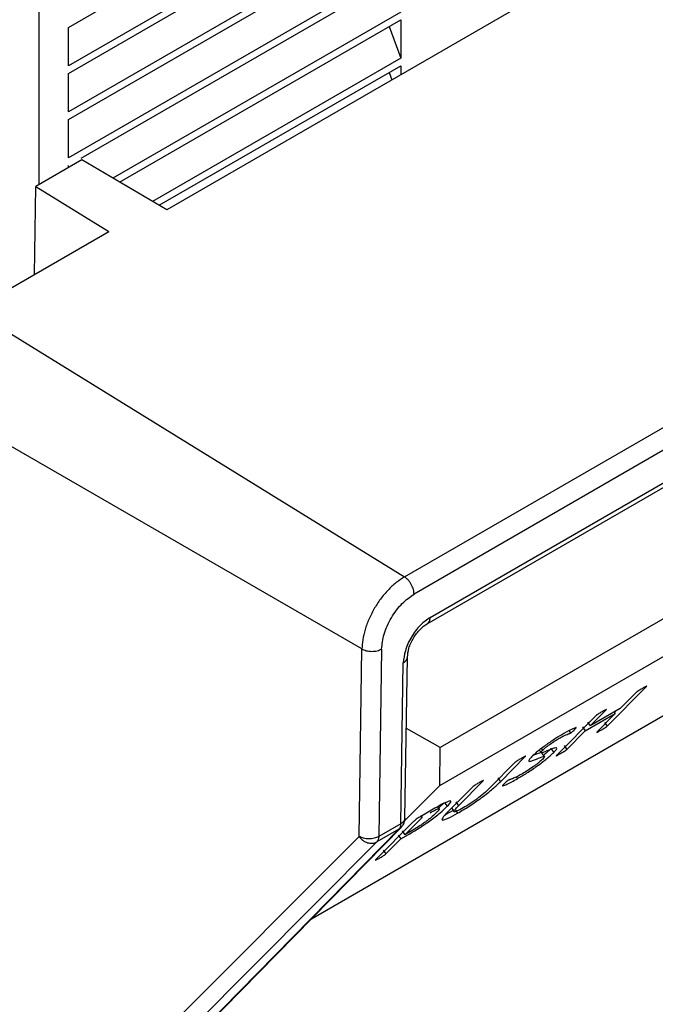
# Model space of a CAD drawing. Header units: millimetres. Extents: x 224 to 956, y 38 to 794.
# Tile 120 of 131: x 915 to 929, y 654 to 675. Entities that reach past the tile are written whole.
import ezdxf

# ---------------------------------------------------------------- set-up
doc = ezdxf.new("R2010")
doc.units = ezdxf.units.MM

msp = doc.modelspace()

# ---------------------------------------------------------------- linework, layer by layer
at = {"color": 179, "linetype": 'Continuous', "lineweight": 25}
for p, q in [((915.629, 690.187), (915.629, 671.283)), ((916.266, 674.632), (923.337, 678.714)), ((923.337, 677.897), (916.266, 673.815)), ((916.266, 673.652), (923.337, 677.734)), ((929.745, 677.321), (918.358, 670.747)), ((923.337, 676.917), (916.266, 672.835)), ((916.266, 672.672), (923.337, 676.754)), ((923.337, 675.938), (916.266, 671.856)), ((916.534, 671.847), (923.337, 675.774)), ((923.337, 674.958), (917.21, 671.421)), ((917.35, 671.339), (923.337, 674.794)), ((923.337, 674.794), (923.337, 673.978)), ((916.266, 673.815), (916.266, 674.632)), ((923.091, 674.653), (923.337, 673.978)), ((923.337, 673.978), (918.052, 670.927)), ((923.415, 662.937), (942.648, 674.04)), ((918.192, 670.845), (923.337, 673.815)), ((923.337, 673.815), (923.337, 673.621)), ((916.266, 672.835), (916.266, 673.652)), ((923.091, 673.673), (923.149, 673.513)), ((942.853, 673.672), (923.619, 662.569)), ((916.266, 671.856), (916.266, 672.672)), ((923.962, 662.073), (942.489, 672.768)), ((923.9, 661.94), (942.426, 672.635)), ((916.544, 671.812), (915.567, 671.248)), ((918.358, 670.747), (916.544, 671.812)), ((916.266, 671.651), (916.266, 671.692)), ((909.629, 671.451), (923.415, 662.937)), ((915.538, 669.373), (915.567, 671.248)), ((915.567, 671.248), (917.122, 670.287)), ((914.576, 668.818), (917.122, 670.287)), ((942.178, 669.696), (924.178, 659.305)), ((922.509, 661.403), (908.478, 669.503)), ((924.171, 658.5), (942.159, 668.884)), ((921.433, 655.66), (939.296, 665.972)), ((922.448, 657.413), (922.509, 661.403)), ((922.929, 661.401), (922.868, 657.411)), ((923.426, 657.805), (923.478, 661.228)), ((923.338, 657.683), (923.391, 661.106)), ((927.731, 659.76), (928.568, 660.605)), ((928.349, 660.478), (928.007, 660.134)), ((928.007, 660.134), (927.369, 659.765)), ((927.369, 659.765), (927.711, 660.11)), ((927.905, 660.075), (927.885, 660.055)), ((927.49, 659.982), (926.652, 659.137)), ((927.265, 659.661), (927.903, 660.029)), ((927.903, 660.029), (927.511, 659.633)), ((927.881, 660.061), (927.903, 660.029)), ((924.178, 659.305), (923.455, 659.71)), ((926.872, 659.265), (927.265, 659.661)), ((926.919, 659.661), (926.952, 659.614)), ((927.208, 659.742), (927.265, 659.661)), ((927.312, 659.846), (927.369, 659.765)), ((927.673, 659.841), (927.731, 659.76)), ((924.171, 658.5), (924.178, 659.305)), ((926.358, 659.249), (926.332, 659.287)), ((926.534, 659.281), (926.592, 659.2)), ((926.815, 659.346), (926.872, 659.265)), ((925.458, 658.578), (925.993, 659.118)), ((926.365, 659.151), (926.336, 659.192)), ((926.393, 659.111), (926.365, 659.151)), ((925.773, 658.991), (925.24, 658.453)), ((925.401, 658.659), (925.458, 658.578)), ((925.794, 658.679), (925.82, 658.642)), ((923.42, 657.749), (924.171, 658.5)), ((924.871, 658.47), (924.326, 657.921)), ((924.564, 658.066), (925.091, 658.597)), ((924.061, 658.012), (923.739, 657.826)), ((924.158, 658.002), (924.125, 658.047)), ((924.27, 658.136), (924.144, 658.021)), ((924.27, 658.136), (924.298, 658.095)), ((924.298, 658.095), (924.327, 658.055)), ((924.413, 658.02), (924.47, 657.939)), ((924.506, 658.147), (924.564, 658.066)), ((923.426, 657.45), (923.789, 657.816)), ((923.759, 657.859), (923.789, 657.816)), ((924.45, 657.967), (924.293, 657.883)), ((924.502, 657.972), (924.547, 657.907)), ((915.54, 649.674), (923.298, 657.566)), ((915.61, 649.736), (923.352, 657.612)), ((923.61, 657.73), (922.8, 656.914)), ((923.298, 657.566), (922.828, 657.295)), ((923.338, 657.683), (922.868, 657.411)), ((914.422, 649.366), (922.448, 657.413)), ((923.02, 657.041), (923.336, 657.359)), ((923.278, 657.44), (923.336, 657.359)), ((923.336, 657.359), (923.502, 657.455)), ((923.369, 657.531), (923.426, 657.45)), ((923.596, 657.548), (923.426, 657.45)), ((922.828, 657.295), (914.801, 649.248)), ((922.963, 657.122), (923.02, 657.041))]:
    msp.add_line(p, q, dxfattribs=at)
at = {"color": 8, "linetype": 'Continuous', "lineweight": 25}
msp.add_line((923.298, 657.566), (923.339, 657.6), dxfattribs=at)
at = {"color": 179, "linetype": 'Continuous', "lineweight": 25}
for points, knots in [([(923.415, 662.937), (923.36, 662.902), (923.248, 662.83), (923.082, 662.678), (922.92, 662.492), (922.776, 662.277), (922.658, 662.047), (922.573, 661.817), (922.52, 661.598), (922.512, 661.467), (922.509, 661.403)], [0, 0, 0, 0, 0.116516, 0.240011, 0.368642, 0.499999, 0.631359, 0.759988, 0.883482, 1, 1, 1, 1]), ([(923.619, 662.569), (923.617, 662.601), (923.614, 662.65), (923.589, 662.722), (923.562, 662.776), (923.53, 662.828), (923.481, 662.887), (923.441, 662.917), (923.415, 662.937)], [0, 0, 0, 0, 0.239695, 0.368508, 0.499997, 0.631477, 0.760291, 1, 1, 1, 1]), ([(922.929, 661.401), (922.94, 661.504), (922.956, 661.662), (923.043, 661.892), (923.133, 662.067), (923.243, 662.23), (923.402, 662.418), (923.534, 662.51), (923.619, 662.569)], [0, 0, 0, 0, 0.2394583, 0.3683616, 0.4999993, 0.6316379, 0.7605436, 1, 1, 1, 1]), ([(923.962, 662.073), (923.892, 662.024), (923.783, 661.948), (923.65, 661.792), (923.559, 661.657), (923.485, 661.512), (923.413, 661.322), (923.399, 661.191), (923.391, 661.106)], [0, 0, 0, 0, 0.239457, 0.36836, 0.499999, 0.631639, 0.760546, 1, 1, 1, 1]), ([(923.478, 661.228), (923.485, 661.291), (923.495, 661.387), (923.548, 661.527), (923.603, 661.633), (923.67, 661.733), (923.767, 661.848), (923.848, 661.904), (923.9, 661.94)], [0, 0, 0, 0, 0.239171, 0.367998, 0.499611, 0.631274, 0.760257, 1, 1, 1, 1]), ([(922.509, 661.403), (922.538, 661.389), (922.584, 661.368), (922.659, 661.354), (922.72, 661.35), (922.78, 661.354), (922.855, 661.366), (922.9, 661.387), (922.929, 661.401)], [0, 0, 0, 0, 0.239696, 0.368511, 0.499998, 0.631484, 0.760301, 1, 1, 1, 1]), ([(928.481, 660.563), (928.459, 660.551), (928.427, 660.532), (928.39, 660.509), (928.371, 660.496), (928.362, 660.49), (928.354, 660.483), (928.351, 660.48), (928.349, 660.478)], [0, 0, 0, 0, 0.499804, 0.74971, 0.812272, 0.874896, 0.937414, 1, 1, 1, 1]), ([(928.568, 660.605), (928.57, 660.606), (928.572, 660.609), (928.573, 660.612), (928.571, 660.612), (928.561, 660.608), (928.532, 660.592), (928.501, 660.575), (928.481, 660.563)], [0, 0, 0, 0, 0.0625745, 0.1251539, 0.187737, 0.2503293, 0.5001917, 1, 1, 1, 1]), ([(927.711, 660.11), (927.712, 660.111), (927.714, 660.114), (927.715, 660.116), (927.713, 660.116), (927.703, 660.112), (927.673, 660.097), (927.642, 660.079), (927.622, 660.067)], [0, 0, 0, 0, 0.06257, 0.125071, 0.187774, 0.250112, 0.500153, 1, 1, 1, 1]), ([(927.622, 660.067), (927.6, 660.055), (927.568, 660.036), (927.53, 660.013), (927.512, 660), (927.503, 659.993), (927.495, 659.987), (927.492, 659.984), (927.49, 659.982)], [0, 0, 0, 0, 0.499824, 0.749635, 0.812283, 0.874856, 0.937442, 1, 1, 1, 1]), ([(927.035, 659.684), (927.045, 659.695), (927.061, 659.711), (927.074, 659.728), (927.058, 659.729), (926.978, 659.696), (926.876, 659.641), (926.808, 659.604)], [0, 0, 0, 0, 0.125401, 0.187887, 0.250409, 0.500513, 1, 1, 1, 1]), ([(926.952, 659.614), (926.954, 659.615), (926.959, 659.618), (926.966, 659.623), (926.974, 659.629), (926.987, 659.639), (927.008, 659.659), (927.024, 659.674), (927.035, 659.684)], [0, 0, 0, 0, 0.062837, 0.124873, 0.188078, 0.250311, 0.50014, 1, 1, 1, 1]), ([(927.511, 659.633), (927.509, 659.632), (927.507, 659.629), (927.506, 659.626), (927.508, 659.626), (927.518, 659.63), (927.548, 659.646), (927.579, 659.663), (927.6, 659.675)], [0, 0, 0, 0, 0.062593, 0.125195, 0.187684, 0.25048, 0.50028, 1, 1, 1, 1]), ([(927.6, 659.675), (927.621, 659.688), (927.653, 659.706), (927.69, 659.73), (927.709, 659.742), (927.718, 659.749), (927.725, 659.755), (927.729, 659.758), (927.731, 659.76)], [0, 0, 0, 0, 0.499721, 0.749504, 0.812317, 0.874797, 0.937414, 1, 1, 1, 1]), ([(926.808, 659.604), (926.75, 659.569), (926.634, 659.5), (926.466, 659.387), (926.34, 659.294), (926.224, 659.203), (926.166, 659.148), (926.127, 659.111)], [0, 0, 0, 0, 0.2503913, 0.4999879, 0.6252971, 0.7506239, 1, 1, 1, 1]), ([(926.358, 659.249), (926.378, 659.268), (926.409, 659.297), (926.469, 659.344), (926.535, 659.392), (926.62, 659.449), (926.68, 659.484), (926.71, 659.502)], [0, 0, 0, 0, 0.249402, 0.374771, 0.500068, 0.74983, 1, 1, 1, 1]), ([(926.71, 659.502), (926.736, 659.517), (926.79, 659.547), (926.852, 659.576), (926.894, 659.592), (926.92, 659.6), (926.935, 659.605), (926.946, 659.611), (926.952, 659.614)], [0, 0, 0, 0, 0.249882, 0.499912, 0.750077, 0.87523, 0.937778, 1, 1, 1, 1]), ([(926.592, 659.2), (926.614, 659.224), (926.66, 659.272), (926.661, 659.303), (926.613, 659.297), (926.509, 659.258), (926.384, 659.202), (926.319, 659.19), (926.324, 659.212), (926.347, 659.237), (926.358, 659.249)], [0, 0, 0, 0, 0.1248461, 0.2495856, 0.3745638, 0.4998665, 0.7504316, 0.8750802, 0.9375156, 1, 1, 1, 1]), ([(926.534, 659.281), (926.514, 659.261), (926.473, 659.221), (926.416, 659.171), (926.378, 659.142), (926.373, 659.138)], [0, 0, 0, 0, 0.465637, 0.931047, 1, 1, 1, 1]), ([(926.74, 659.179), (926.762, 659.192), (926.794, 659.21), (926.832, 659.234), (926.85, 659.247), (926.859, 659.253), (926.867, 659.26), (926.871, 659.263), (926.872, 659.265)], [0, 0, 0, 0, 0.499746, 0.749685, 0.81224, 0.874846, 0.937398, 1, 1, 1, 1]), ([(925.905, 659.077), (925.884, 659.064), (925.852, 659.045), (925.814, 659.022), (925.795, 659.009), (925.786, 659.002), (925.779, 658.996), (925.775, 658.993), (925.773, 658.991)], [0, 0, 0, 0, 0.499808, 0.749647, 0.812288, 0.874847, 0.937433, 1, 1, 1, 1]), ([(925.82, 658.642), (925.886, 658.681), (926.018, 658.759), (926.207, 658.887), (926.349, 658.992), (926.447, 659.069), (926.531, 659.141), (926.571, 659.18), (926.592, 659.2)], [0, 0, 0, 0, 0.250004, 0.499248, 0.624408, 0.74957, 0.874754, 1, 1, 1, 1]), ([(925.993, 659.118), (925.995, 659.12), (925.997, 659.122), (925.998, 659.124), (925.995, 659.124), (925.986, 659.121), (925.956, 659.106), (925.926, 659.088), (925.905, 659.077)], [0, 0, 0, 0, 0.0626667, 0.1250735, 0.1878963, 0.2503355, 0.5001554, 1, 1, 1, 1]), ([(926.358, 659.059), (926.334, 659.036), (926.297, 659.001), (926.223, 658.943), (926.142, 658.884), (926.037, 658.814), (925.963, 658.77), (925.927, 658.748)], [0, 0, 0, 0, 0.24932, 0.374592, 0.499871, 0.749596, 1, 1, 1, 1]), ([(926.127, 659.111), (926.104, 659.086), (926.058, 659.037), (926.057, 659.007), (926.102, 659.011), (926.205, 659.048), (926.332, 659.106), (926.398, 659.119), (926.393, 659.096), (926.37, 659.072), (926.358, 659.059)], [0, 0, 0, 0, 0.1248559, 0.249646, 0.3746439, 0.4999, 0.7504486, 0.875071, 0.9375012, 1, 1, 1, 1]), ([(926.314, 659.19), (926.306, 659.189), (926.273, 659.188), (926.198, 659.154), (926.14, 659.128)], [0, 0, 0, 0, 0.221093, 1, 1, 1, 1]), ([(926.652, 659.137), (926.651, 659.136), (926.648, 659.133), (926.647, 659.131), (926.649, 659.131), (926.659, 659.134), (926.69, 659.15), (926.72, 659.168), (926.74, 659.179)], [0, 0, 0, 0, 0.062592, 0.125228, 0.187674, 0.250539, 0.500258, 1, 1, 1, 1]), ([(925.534, 658.531), (925.521, 658.519), (925.503, 658.5), (925.498, 658.487), (925.526, 658.493), (925.617, 658.53), (925.739, 658.597), (925.82, 658.642)], [0, 0, 0, 0, 0.125203, 0.18773, 0.250259, 0.500522, 1, 1, 1, 1]), ([(925.927, 658.748), (925.863, 658.714), (925.768, 658.662), (925.693, 658.633), (925.662, 658.622), (925.646, 658.618), (925.632, 658.611), (925.625, 658.608)], [0, 0, 0, 0, 0.498596, 0.749459, 0.874957, 0.937681, 1, 1, 1, 1]), ([(924.547, 657.907), (924.627, 657.955), (924.747, 658.026), (924.926, 658.145), (925.059, 658.24), (925.183, 658.335), (925.331, 658.456), (925.407, 658.529), (925.458, 658.578)], [0, 0, 0, 0, 0.249784, 0.374957, 0.500046, 0.625147, 0.750327, 1, 1, 1, 1]), ([(925.24, 658.453), (925.208, 658.422), (925.145, 658.361), (925.025, 658.261), (924.913, 658.178), (924.795, 658.098), (924.716, 658.051), (924.664, 658.019)], [0, 0, 0, 0, 0.250482, 0.499962, 0.625205, 0.750443, 1, 1, 1, 1]), ([(925.003, 658.556), (924.982, 658.543), (924.949, 658.524), (924.911, 658.501), (924.893, 658.488), (924.884, 658.481), (924.876, 658.475), (924.872, 658.472), (924.871, 658.47)], [0, 0, 0, 0, 0.4997853, 0.7496488, 0.8122888, 0.87485, 0.9374348, 1, 1, 1, 1]), ([(925.091, 658.597), (925.092, 658.599), (925.095, 658.601), (925.096, 658.604), (925.094, 658.604), (925.084, 658.601), (925.054, 658.585), (925.023, 658.567), (925.003, 658.556)], [0, 0, 0, 0, 0.062592, 0.125096, 0.187777, 0.250226, 0.500109, 1, 1, 1, 1]), ([(925.625, 658.608), (925.622, 658.606), (925.618, 658.603), (925.61, 658.598), (925.602, 658.592), (925.591, 658.585), (925.581, 658.576), (925.559, 658.556), (925.545, 658.543), (925.534, 658.531)], [0, 0, 0, 0, 0.062623, 0.125128, 0.187751, 0.250441, 0.37516, 0.500502, 1, 1, 1, 1]), ([(923.502, 657.455), (923.573, 657.496), (923.679, 657.559), (923.838, 657.664), (923.958, 657.747), (924.072, 657.833), (924.211, 657.944), (924.281, 658.01), (924.327, 658.055)], [0, 0, 0, 0, 0.25003, 0.375251, 0.500396, 0.625522, 0.750662, 1, 1, 1, 1]), ([(923.963, 657.916), (924.004, 657.94), (924.065, 657.974), (924.123, 658), (924.153, 658.008), (924.161, 658), (924.153, 657.977), (924.12, 657.942), (924.098, 657.919)], [0, 0, 0, 0, 0.25015, 0.375161, 0.50015, 0.625236, 0.75037, 1, 1, 1, 1]), ([(924.327, 658.055), (924.359, 658.09), (924.407, 658.142), (924.404, 658.168), (924.373, 658.168), (924.318, 658.148), (924.219, 658.101), (924.124, 658.048), (924.061, 658.012)], [0, 0, 0, 0, 0.249016, 0.374107, 0.499211, 0.624449, 0.749639, 1, 1, 1, 1]), ([(924.664, 658.019), (924.616, 657.993), (924.543, 657.953), (924.487, 657.934), (924.467, 657.936), (924.469, 657.954), (924.495, 657.994), (924.536, 658.037), (924.564, 658.066)], [0, 0, 0, 0, 0.249129, 0.374202, 0.499305, 0.624491, 0.749757, 1, 1, 1, 1]), ([(923.337, 657.601), (923.356, 657.62), (923.395, 657.663), (923.422, 657.737), (923.424, 657.787), (923.425, 657.805)], [0, 0, 0, 0, 0.348762, 0.759557, 1, 1, 1, 1]), ([(924.098, 657.919), (924.07, 657.891), (924.027, 657.851), (923.947, 657.785), (923.878, 657.732), (923.805, 657.68), (923.706, 657.613), (923.64, 657.574), (923.596, 657.548)], [0, 0, 0, 0, 0.249739, 0.374931, 0.500046, 0.625127, 0.750293, 1, 1, 1, 1]), ([(923.739, 657.826), (923.727, 657.819), (923.704, 657.805), (923.671, 657.782), (923.647, 657.764), (923.627, 657.747), (923.617, 657.737), (923.61, 657.73)], [0, 0, 0, 0, 0.24956, 0.499282, 0.624334, 0.749998, 1, 1, 1, 1]), ([(924.326, 657.921), (924.287, 657.88), (924.229, 657.818), (924.209, 657.772), (924.223, 657.757), (924.272, 657.768), (924.369, 657.808), (924.476, 657.868), (924.547, 657.907)], [0, 0, 0, 0, 0.24978, 0.374971, 0.500072, 0.625163, 0.750314, 1, 1, 1, 1]), ([(923.298, 657.566), (923.309, 657.581), (923.332, 657.611), (923.336, 657.659), (923.338, 657.683)], [0, 0, 0, 0, 0.5, 1, 1, 1, 1]), ([(923.339, 657.6), (923.342, 657.602), (923.347, 657.605), (923.35, 657.611), (923.352, 657.613)], [0, 0, 0, 0, 0.561473, 1, 1, 1, 1]), ([(922.448, 657.413), (922.473, 657.384), (922.525, 657.325), (922.622, 657.277), (922.705, 657.264), (922.773, 657.269), (922.808, 657.286), (922.828, 657.295)], [0, 0, 0, 0, 0.249575, 0.499159, 0.692932, 0.832404, 1, 1, 1, 1]), ([(922.868, 657.411), (922.838, 657.397), (922.776, 657.369), (922.659, 657.358), (922.541, 657.37), (922.479, 657.399), (922.448, 657.413)], [0, 0, 0, 0, 0.250001, 0.500004, 0.750007, 1, 1, 1, 1]), ([(922.868, 657.411), (922.866, 657.387), (922.862, 657.34), (922.839, 657.31), (922.828, 657.295)], [0, 0, 0, 0, 0.5, 1, 1, 1, 1]), ([(922.8, 656.914), (922.799, 656.912), (922.796, 656.91), (922.795, 656.907), (922.798, 656.907), (922.807, 656.91), (922.838, 656.926), (922.868, 656.944), (922.889, 656.955)], [0, 0, 0, 0, 0.0625837, 0.1252133, 0.1876883, 0.2505204, 0.5002688, 1, 1, 1, 1]), ([(922.889, 656.955), (922.91, 656.968), (922.942, 656.987), (922.98, 657.01), (922.998, 657.023), (923.007, 657.029), (923.015, 657.036), (923.019, 657.039), (923.02, 657.041)], [0, 0, 0, 0, 0.499762, 0.749609, 0.812114, 0.874907, 0.93734, 1, 1, 1, 1])]:
    msp.add_open_spline(points, degree=3, knots=knots, dxfattribs=at)
at = {"color": 8, "linetype": 'Continuous', "lineweight": 25}
for points, knots in [([(923.9, 661.94), (923.909, 661.947), (923.928, 661.96), (923.954, 662.001), (923.959, 662.045), (923.962, 662.073)], [0, 0, 0, 0, 0.258737, 0.517867, 1, 1, 1, 1]), ([(923.391, 661.106), (923.414, 661.123), (923.45, 661.149), (923.474, 661.192), (923.477, 661.216), (923.478, 661.228)], [0, 0, 0, 0, 0.479434, 0.737104, 1, 1, 1, 1]), ([(923.426, 657.805), (923.422, 657.782), (923.413, 657.736), (923.363, 657.7), (923.338, 657.683)], [0, 0, 0, 0, 0.4998958, 1, 1, 1, 1])]:
    msp.add_open_spline(points, degree=3, knots=knots, dxfattribs=at)
at = {"color": 179, "linetype": 'Continuous', "lineweight": 25}
msp.add_open_spline([(926.286, 659.251), (926.299, 659.233), (926.311, 659.216), (926.324, 659.198)], degree=3, dxfattribs=at)

doc.saveas('drawing.dxf')
